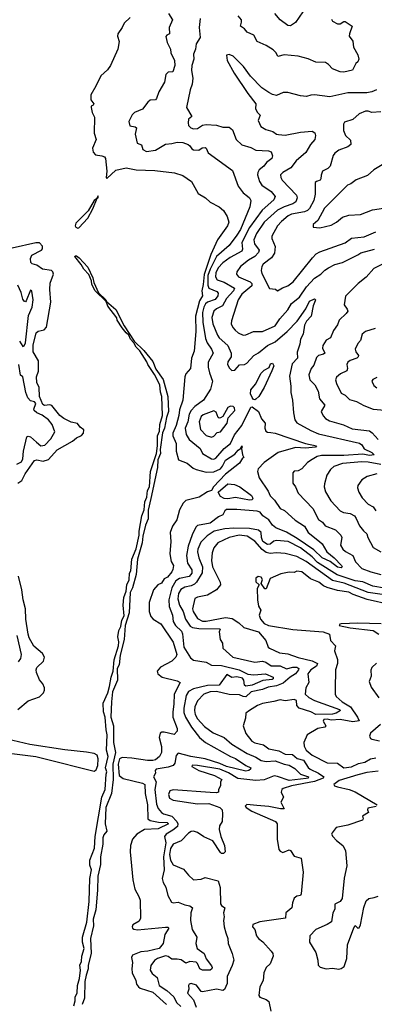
# Model space of a CAD drawing. Extents: x 1552294 to 1694791, y 811929 to 917222.
# Tile 155 of 256: x 1595810 to 1598594, y 846627 to 854365. Entities that reach past the tile are written whole.
import ezdxf

# ---------------------------------------------------------------- set-up
doc = ezdxf.new("R2010")
doc.units = 0

msp = doc.modelspace()

# ---------------------------------------------------------------- linework, layer by layer
at = {"layer": '0CON10XD'}
for points in [[(1596978.6, 854415), (1597010.6, 854365), (1596983.5, 854305), (1596986, 854255), (1596965, 854243.8), (1596957.7, 854232.3), (1596967.9, 854185), (1596994.4, 854135), (1596996.4, 854105), (1597025.3, 854045.3), (1597026.9, 854005), (1597013.3, 853955), (1596975, 853952.9), (1596956.4, 853935), (1596947.5, 853875), (1596902.7, 853797.3), (1596885, 853746.7), (1596875, 853736.2), (1596835, 853733.1), (1596815, 853717.1), (1596775, 853662.2), (1596710, 853635), (1596693.3, 853616.7), (1596665.7, 853565), (1596675, 853531.2), (1596715, 853524.2), (1596726.4, 853516.4), (1596716.7, 853465), (1596731.2, 853395), (1596765, 853382.5), (1596776.9, 853345), (1596805, 853330), (1596875, 853338.8), (1596955, 853387.3), (1597005, 853391.9), (1597045, 853403.7), (1597091.4, 853401.4), (1597133.6, 853383.6), (1597146.7, 853375), (1597160.5, 853350.5), (1597175, 853343.3), (1597215, 853341.2), (1597241.9, 853358.1), (1597265, 853360.8), (1597273.8, 853355), (1597289.7, 853319.7), (1597480.6, 853180.6), (1597525, 853056.2), (1597564.7, 853004.7), (1597599.3, 852979.3), (1597615, 852964.2), (1597623.6, 852945), (1597617.7, 852895), (1597542.3, 852717.7), (1597515, 852670.8), (1597455, 852591.3), (1597355, 852503.3), (1597305.7, 852405), (1597287.8, 852355), (1597288.1, 852278.1), (1597294.8, 852255), (1597358.5, 852228.5), (1597368.7, 852215), (1597364.2, 852195), (1597345, 852166.8), (1597285, 852145.2), (1597268.9, 852131.1), (1597255.2, 852105), (1597245.8, 852065), (1597247.5, 851987.5), (1597268.7, 851858.7), (1597281.6, 851825), (1597316.8, 851775), (1597328.8, 851745), (1597289.6, 851675), (1597288.2, 851635), (1597300.7, 851590.7), (1597322.7, 851525), (1597307.8, 851462.2), (1597252.3, 851375), (1597184.9, 851325.1), (1597155, 851294.7), (1597140.4, 851265), (1597129.3, 851205), (1597109.7, 851155), (1597116.8, 851105), (1597139.6, 851065), (1597227.5, 850995), (1597246, 850956), (1597314.8, 850914.8), (1597335, 850912.7), (1597349.6, 850920.4), (1597415, 850995.3), (1597465, 851035.4), (1597496.5, 851103.5), (1597554.2, 851175), (1597625, 851321.3), (1597635, 851323.3), (1597683.8, 851285), (1597707.4, 851227.4), (1597736.7, 851195), (1597733.1, 851155), (1597742.1, 851132.1), (1597755, 851123.1), (1597781.1, 851121.1), (1597815, 851115.9), (1598055, 851035.4), (1598141.2, 851015), (1598132.5, 851005), (1598055, 850997.7), (1597975, 851003), (1597839.4, 850965), (1597729.5, 850885), (1597682.5, 850835), (1597676.9, 850815), (1597690, 850765), (1597760.1, 850660.1), (1597775, 850622.2), (1597809, 850589), (1597854.8, 850524.8), (1597887.6, 850507.6), (1597972.6, 850432.6), (1598044.7, 850385), (1598075, 850334.6), (1598163.7, 850263.7), (1598185, 850246.7), (1598222, 850182), (1598280, 850135), (1598337.5, 850075), (1598341.4, 850065), (1598335, 850057.5), (1598305, 850063.5), (1598247.5, 850107.5), (1598184, 850135), (1598119, 850199), (1597988.2, 850288.2), (1597905, 850337), (1597821.3, 850371.3), (1597795, 850392), (1597765.4, 850435.4), (1597720, 850465), (1597698.8, 850495), (1597673.7, 850503.7), (1597515, 850516.5), (1597433.8, 850515), (1597420, 850505), (1597403.8, 850475), (1597371.2, 850458.8), (1597305, 850408), (1597205, 850391.3), (1597192.3, 850377.7), (1597165, 850317.3), (1597131.5, 850228.5), (1597118.8, 850155), (1597128.1, 850095), (1597161.2, 850041.2), (1597161.8, 850015), (1597139.6, 849990.4), (1597065, 849974.2), (1597035, 849954.1), (1597005, 849899.2), (1596980.5, 849805), (1596982.5, 849752.5), (1597010.7, 849685), (1597014.2, 849635), (1597032.9, 849605), (1597078.9, 849558.9), (1597088.8, 849538.8), (1597098.7, 849435), (1597150.1, 849350.1), (1597175, 849331.4), (1597275, 849315.8), (1597315, 849292.2), (1597395, 849289.7), (1597533.8, 849255), (1597602.2, 849222.2), (1597646.9, 849216.9), (1597739.2, 849225), (1597799.1, 849199.1), (1597800.8, 849185), (1597790.9, 849179.1), (1597718.2, 849171.8), (1597634.4, 849135), (1597585, 849128.5), (1597575.4, 849135.4), (1597569.5, 849175), (1597559.6, 849189.6), (1597515, 849201.9), (1597475, 849196.2), (1597435, 849220), (1597375.2, 849134.8), (1597285, 849132.8), (1597173, 849107), (1597134.5, 849085.5), (1597115.9, 849055), (1597099.4, 848955), (1597099.6, 848919.6), (1597111.1, 848885), (1597159.5, 848805), (1597221.1, 848725), (1597268.8, 848685), (1597465.6, 848575.6), (1597505, 848558.3), (1597585, 848502.9), (1597624.2, 848485), (1597622.2, 848475), (1597610, 848465), (1597585, 848459), (1597434.6, 848495), (1597380.4, 848520.4), (1597265, 848555.4), (1597153.6, 848573.6), (1597055, 848599.6), (1597038.5, 848581.5), (1597027, 848523), (1597015, 848503.6), (1596975, 848490.3), (1596880, 848475), (1596873.8, 848465), (1596876.4, 848443.6), (1596860, 848415), (1596880.9, 848375), (1596871.1, 848315), (1596885, 848199.2), (1596896.5, 848166.5), (1596922.7, 848135), (1596938.6, 848125), (1597005, 848106), (1597042.6, 848065), (1597052.3, 848045), (1597048.8, 848025), (1597010.9, 847995), (1596958.5, 847965), (1596945.5, 847945), (1596956.9, 847895), (1596939, 847785), (1596942.9, 847685), (1596929.1, 847615), (1596935.6, 847585), (1596957.5, 847547.5), (1596972.2, 847482.2), (1597000.6, 847430.6), (1597015, 847424.6), (1597055, 847429.5), (1597105, 847408.5), (1597145, 847400), (1597165.7, 847385), (1597152.5, 847345), (1597150.8, 847285), (1597165, 847216.2), (1597200, 847155), (1597193.1, 847105), (1597202.9, 847065), (1597258.1, 847025), (1597274.4, 846985), (1597315, 846930), (1597320, 846915), (1597317.8, 846905), (1597305, 846894.8), (1597245, 846894.1), (1597223.3, 846905), (1597207, 846947), (1597195, 846958.8), (1597145, 846964.3), (1597115, 846951.2), (1597076.9, 846976.9), (1597045, 846982.9)], [(1598031.5, 854428.5), (1597976.4, 854343.6), (1597935, 854317.8), (1597915, 854318.6), (1597855.4, 854365.4), (1597812.9, 854415)], [(1596677.3, 854382.7), (1596630.9, 854339.1), (1596615, 854303.3), (1596580, 854255), (1596576.7, 854235), (1596590.8, 854195), (1596580.8, 854135), (1596523.1, 854005), (1596498.5, 853971.5), (1596445.6, 853925), (1596408.3, 853841.7), (1596367.1, 853775), (1596368, 853735), (1596392.5, 853705), (1596386.4, 853693.6), (1596370, 853685), (1596370, 853675), (1596377.5, 853635), (1596398.1, 853598.1), (1596394.3, 853474.3), (1596411.2, 853425), (1596382.5, 853355), (1596386, 853325), (1596404.4, 853304.4), (1596455.8, 853295.8), (1596475, 853286.7), (1596483.8, 853275), (1596493.8, 853175), (1596487.5, 853125), (1596495, 853117.5), (1596565, 853182.5), (1596645, 853200.6), (1596725, 853186.5), (1596871.3, 853181.3), (1597025, 853161.3), (1597090.7, 853140.7), (1597158.8, 853095), (1597210.5, 853000.5), (1597267.5, 852965), (1597305, 852930.8), (1597375, 852895.8), (1597410, 852865), (1597439.1, 852819.1), (1597450.6, 852775), (1597441.9, 852745), (1597362.7, 852635), (1597311.3, 852518.7), (1597256.9, 852363.1), (1597250.9, 852285), (1597240.3, 852235), (1597244.8, 852195), (1597221.5, 852155), (1597190.4, 852035), (1597191.4, 851915), (1597179.1, 851759.1), (1597157.9, 851705), (1597152, 851625), (1597115, 851581.9), (1597105, 851558.9), (1597090.2, 851375), (1597065, 851299.4), (1597059.5, 851255), (1597037.1, 851175), (1597011.3, 851115), (1597011.9, 851095), (1597039, 851035), (1597038.2, 850975), (1597057.2, 850907.2), (1597125, 850880.5), (1597170.8, 850840.8), (1597195, 850830), (1597275, 850810.4), (1597335, 850812.4), (1597385, 850835.7), (1597402.9, 850857.1), (1597425, 850903.8), (1597499.8, 850950.2), (1597525, 850982.2), (1597544, 850995), (1597555, 851017.5), (1597557.5, 851005), (1597550, 850995), (1597558.8, 850945), (1597570, 850925), (1597560.3, 850919.7), (1597535, 850880.8), (1597425, 850794.4), (1597332.3, 850695), (1597315.2, 850664.8), (1597285, 850654.7), (1597217.5, 850612.5), (1597115, 850585.6), (1597093.7, 850565), (1597065, 850513.8), (1597044.2, 850435), (1597009.1, 850385), (1596991.3, 850335), (1596996.2, 850265), (1596987.6, 850167.6), (1596998.3, 850108.3), (1597016.5, 850076.5), (1597011.4, 850045), (1597004.1, 850025.9), (1596970, 849985), (1596945, 849971.2), (1596923.3, 849936.7), (1596895, 849923.8), (1596859.5, 849885), (1596826.7, 849785), (1596825.2, 849715), (1596840, 849675), (1596856.8, 849655), (1596916.5, 849616.5), (1597013.9, 849473.9), (1597044.7, 849375), (1597035, 849355.5), (1597003.2, 849325), (1596914.5, 849275.5), (1596889.7, 849245), (1596894.4, 849224.4), (1596927.6, 849197.6), (1597045, 849168.4), (1597068.9, 849155), (1597021.4, 849065), (1597020.7, 848985), (1597011.1, 848925), (1597011.8, 848885), (1597046.9, 848795), (1597046, 848775), (1597022, 848748), (1596945, 848766.9), (1596925, 848766.5), (1596912.3, 848757.7), (1596906, 848724), (1596923.7, 848653.7), (1596923.8, 848605), (1596908.4, 848575), (1596875, 848548.3), (1596855, 848541.9), (1596813.7, 848543.7), (1596691, 848561), (1596615, 848566.8), (1596593.1, 848555), (1596581.6, 848515), (1596591.5, 848425), (1596621.4, 848401.4), (1596772.7, 848365), (1596791.1, 848355), (1596794.8, 848285), (1596813.4, 848195), (1596815.5, 848085), (1596835, 848071.9), (1596898.5, 848058.5), (1596966.7, 848055), (1596978.5, 848045), (1596896, 848005), (1596790.1, 847999.9), (1596729.2, 847965), (1596695.5, 847924.5), (1596680.2, 847875), (1596677.7, 847825), (1596696.9, 847605), (1596712.7, 847532.7)], [(1597227.5, 854375), (1597217.8, 854305), (1597227.5, 854225), (1597194.6, 854175), (1597190.4, 854135), (1597173.5, 854095), (1597176.2, 854056.2), (1597161.9, 854005), (1597158.7, 853965), (1597168.8, 853905), (1597165, 853857.5), (1597147.3, 853815), (1597120, 853675), (1597160, 853605), (1597136.1, 853583.9), (1597132, 853555), (1597136.2, 853535), (1597154.5, 853514.5), (1597175, 853507.1), (1597205, 853510.6), (1597244.7, 853535.3), (1597275, 853542.5), (1597355, 853536.2), (1597405, 853519.6), (1597455, 853521.1), (1597480.2, 853500.2), (1597510, 853425), (1597555, 853380.9), (1597625, 853360), (1597665, 853339.6), (1597763.8, 853333.8), (1597785, 853326), (1597794.4, 853295), (1597788.2, 853275), (1597746.4, 853243.6), (1597725.5, 853215), (1597690, 853185), (1597678.4, 853165), (1597676.3, 853145), (1597691.6, 853095), (1597709.6, 853065), (1597784.4, 853015), (1597816.5, 852975), (1597805, 852949.5), (1597712.5, 852867.5), (1597615, 852731.2), (1597553.7, 852615), (1597558.3, 852561.7), (1597553.3, 852546.7), (1597462.4, 852497.6), (1597405, 852453.6), (1597368.9, 852415), (1597350.8, 852375), (1597347.7, 852345), (1597360.1, 852320.1), (1597415, 852301.7), (1597495.4, 852255), (1597487.4, 852235), (1597433.5, 852175), (1597402.9, 852117.1), (1597355, 852092.8), (1597334.6, 852075), (1597318.8, 852025), (1597326.2, 851975), (1597361.8, 851885), (1597375.4, 851865), (1597443.9, 851805), (1597470.5, 851745), (1597469.5, 851715), (1597445, 851676), (1597441.8, 851655), (1597456, 851626), (1597475, 851607.8), (1597498.9, 851611.1), (1597535, 851652), (1597575, 851656.2), (1597594.2, 851665.8), (1597647.5, 851725), (1597685, 851746.9), (1597755, 851803.7), (1597815, 851833.9), (1597909.6, 851915), (1597989.1, 851995), (1598057.1, 852092.9), (1598085, 852152.7), (1598125, 852171.2), (1598131.2, 852165), (1598129.4, 852155), (1598115, 852116.7), (1598097.5, 852035), (1598061.1, 851995), (1598045, 851963.3), (1598035.5, 851895), (1598015.5, 851855), (1598010, 851815), (1597987.5, 851752.5), (1597990.9, 851705), (1597949.9, 851660.1), (1597927.4, 851562.6), (1597938.9, 851485), (1597937.5, 851435), (1597952.9, 851375), (1597959.1, 851275), (1597970.5, 851220.5), (1597985.8, 851195.8), (1598095, 851136.8), (1598155, 851111.8), (1598478, 851038), (1598495.2, 851025.2), (1598515, 850992.9), (1598573.5, 850965), (1598592, 850945), (1598555, 850941.1), (1598505, 850950.2), (1598355, 850940.7), (1598179.1, 850940.9), (1598145, 850931.3), (1598105, 850910), (1598069.2, 850885), (1598023.8, 850836.2)], [(1598259.1, 854369.1), (1598265, 854353.8), (1598304, 854334), (1598325, 854334), (1598355, 854352), (1598365, 854352), (1598419.2, 854315), (1598398, 854255), (1598396.7, 854235), (1598425, 854197.5), (1598429.5, 854149.5), (1598465, 854088.8), (1598473.8, 854056.2), (1598465.7, 854034.3), (1598449.5, 854020.5), (1598422, 853968), (1598355, 853952.9), (1598325, 853956), (1598265, 853979.2), (1598234.2, 854014.2), (1598210, 854030), (1598135, 854030.6), (1598075, 854057.5), (1597995, 854080), (1597885, 854090), (1597836.1, 854076.1), (1597823.7, 854105), (1597798.8, 854128.8), (1597745, 854161.9), (1597673.9, 854193.9), (1597648.2, 854245), (1597596.9, 854266.9), (1597574.6, 854294.6), (1597544.2, 854314.2), (1597552.2, 854345), (1597550.5, 854365), (1597525.9, 854395.9)], [(1598610.5, 853815), (1598575, 853797.9), (1598535, 853790.3), (1598385, 853790), (1598245, 853759.4), (1598125, 853773.6), (1598095, 853773.3), (1598062.7, 853762.7), (1598015, 853765.8), (1597915, 853791.9), (1597878, 853792), (1597825, 853769.6), (1597795, 853776.2), (1597765, 853793.3), (1597711, 853831), (1597621.3, 853921.3), (1597568, 853998), (1597485, 854080), (1597455, 854092.9), (1597433.2, 854086.8), (1597438.7, 854045), (1597494.7, 853945), (1597601.6, 853785), (1597663.8, 853705), (1597661.2, 853665), (1597676.7, 853635), (1597696.7, 853615), (1597682.6, 853572.6), (1597704, 853525), (1597741.2, 853501.2), (1597796.1, 853486.1), (1597825, 853466.2), (1597842.7, 853462.7), (1597895, 853459.1), (1598015, 853481.1), (1598105, 853489.2), (1598126, 853475), (1598132, 853455), (1598126.9, 853425), (1598093.1, 853385), (1598057.5, 853322.5), (1597980, 853255), (1597938.5, 853201.5), (1597874.7, 853165.3), (1597858.6, 853145), (1597860.6, 853125), (1597871.1, 853105), (1597983.6, 852985), (1597987.7, 852965), (1597977.9, 852935), (1597955, 852918.2), (1597885, 852894.8), (1597835, 852868), (1597730, 852775), (1597668.6, 852685), (1597648.1, 852635), (1597654, 852605), (1597690, 852555), (1597684.2, 852535), (1597656, 852504), (1597605.5, 852475), (1597544.5, 852425), (1597514.5, 852385), (1597513.1, 852365), (1597528.6, 852345), (1597620.4, 852305), (1597633.3, 852293.3), (1597632.2, 852275), (1597555, 852207.5), (1597525.3, 852165), (1597472.2, 851997.8), (1597470, 851975), (1597483.5, 851945), (1597500.9, 851925), (1597525, 851905.4), (1597565, 851885.5), (1597585, 851887.9), (1597644.3, 851914.3), (1597715, 851914.1), (1597815, 851958.9), (1597851.8, 852015), (1597916.1, 852085), (1597942.7, 852135), (1598007.3, 852185), (1598060.8, 852265), (1598125, 852332.7), (1598175, 852364.6), (1598205, 852395.6), (1598234.2, 852415), (1598285, 852440.8), (1598345, 852455.9), (1598463.6, 852516.4), (1598488.2, 852531.8), (1598595, 852563.1)], [(1598645, 853641.6), (1598575, 853636.9), (1598545, 853647.1), (1598525, 853646.7), (1598476, 853625), (1598425, 853580), (1598361.2, 853558.8), (1598353.3, 853545), (1598351.5, 853495), (1598369.1, 853455), (1598408.3, 853418.3), (1598410, 853385), (1598385, 853365.5), (1598315, 853339.4), (1598282.8, 853317.2), (1598270.7, 853299.3), (1598247.5, 853215), (1598228, 853195), (1598186.2, 853173.8), (1598176, 853144), (1598175.3, 853115), (1598169.1, 853105), (1598140, 853095), (1598130, 853085), (1598129.3, 852995), (1598120, 852945), (1598085, 852880.8), (1598068.2, 852865), (1598044.8, 852855.2), (1597945, 852835.7), (1597918.5, 852825), (1597865, 852780.4), (1597833.8, 852745), (1597790.5, 852665), (1597790.5, 852645), (1597815, 852582.5), (1597810.1, 852529.9), (1597785.8, 852494.2), (1597722.2, 852445), (1597710.7, 852425), (1597706.2, 852395), (1597710.8, 852370.8), (1597772.2, 852252.2), (1597818, 852248), (1597835, 852233.3), (1597872.2, 852257.8), (1597915.6, 852275), (1597956.5, 852305), (1598107.5, 852495), (1598137.1, 852525), (1598165, 852541.2), (1598365, 852612.1), (1598415, 852649.3), (1598515, 852660), (1598605, 852698.8)], [(1598709.2, 853255), (1598590, 853185), (1598539.7, 853140.3), (1598451.9, 853108.1), (1598408.8, 853075), (1598384.7, 853065.3), (1598202.7, 852885), (1598151.8, 852788.2), (1598113.8, 852755), (1598113.3, 852735), (1598165, 852730), (1598255, 852751.5), (1598297.1, 852775), (1598345, 852812.2), (1598395, 852829.1), (1598484.4, 852834.4), (1598578.6, 852871.4), (1598735, 852895.7)], [(1596265, 852727.5), (1596275, 852729.4), (1596345, 852805.6), (1596385, 852878), (1596418.3, 852961.7), (1596426, 852965), (1596425, 852980), (1596413.6, 852956.4), (1596395, 852943.8), (1596347.8, 852862.2), (1596250.3, 852765), (1596245.9, 852745), (1596250.8, 852735), (1596265, 852727.5)], [(1595795, 850722.1), (1595826.5, 850743.5), (1595853, 850797), (1595925, 850901.2), (1595945, 850905.8), (1595995, 850896.7), (1596035, 850909.7), (1596105, 850985.2), (1596225, 851052.1), (1596255, 851078.4), (1596295, 851098.4), (1596310.3, 851115), (1596312.3, 851142.3), (1596285, 851162.9), (1596262.3, 851192.3), (1596215, 851203.3), (1596155, 851230), (1596125.3, 851255), (1596062, 851332), (1596045, 851339.1), (1596005, 851333.5), (1595991.8, 851341.8), (1595966.3, 851405), (1595963.5, 851475), (1595943.3, 851513.3), (1595941.9, 851558.1), (1595957.5, 851602.5), (1595957.5, 851685), (1595915.4, 851755), (1595915, 851806.7), (1595938.9, 851905), (1595953.4, 851916.6), (1596002.3, 851927.7), (1596020.9, 851949.1), (1596054.2, 852145), (1596045.9, 852245), (1596049.1, 852295), (1596075.4, 852365), (1596070.7, 852385), (1596060, 852395), (1595988.9, 852405), (1595943.1, 852435), (1595907.3, 852447.3), (1595897.7, 852457.7), (1595895, 852488.8), (1595904.7, 852515.3), (1595981.6, 852555), (1595989.3, 852565), (1595989.1, 852585), (1595965, 852610.7), (1595935, 852611.7), (1595561.5, 852528.5)], [(1596235.8, 846615), (1596244.8, 846655), (1596244.4, 846685), (1596260.6, 846715), (1596264.6, 846775), (1596279.5, 846830.5), (1596285.9, 846895.9), (1596280.5, 846935), (1596295.7, 846964.3), (1596298.3, 847005), (1596316.5, 847065), (1596303.3, 847115), (1596301.5, 847155), (1596336.6, 847273.4), (1596355.2, 847435), (1596361.2, 847615), (1596374, 847684), (1596361.5, 847721.5), (1596360.4, 847759.6), (1596397.6, 847855), (1596401.5, 847945), (1596453.6, 848255), (1596479.5, 848315), (1596489.4, 848435), (1596493, 848455), (1596483.4, 848485), (1596503.6, 848575), (1596490.8, 848625), (1596497.7, 848745), (1596487.7, 848785), (1596480.7, 848885), (1596466.5, 848925), (1596465, 848993.3), (1596500.9, 849075), (1596514.8, 849125), (1596527.1, 849197.1), (1596542.5, 849245), (1596550.7, 849335), (1596586.3, 849443.7), (1596589.2, 849475), (1596579.2, 849515), (1596589.3, 849565), (1596604.1, 849595), (1596610.4, 849645), (1596629.2, 849680.8), (1596622.6, 849765), (1596627.4, 849825), (1596644.8, 849875), (1596650.7, 849925), (1596667.9, 849962.1), (1596672.5, 850015), (1596681.7, 850035), (1596690.3, 850125), (1596722.9, 850207.1), (1596746.9, 850313.1), (1596747.4, 850345), (1596768.4, 850465), (1596787.9, 850512.1), (1596791.8, 850575), (1596807.4, 850612.6), (1596814.1, 850665), (1596829, 850695), (1596837.2, 850815), (1596883.2, 850956.8), (1596891, 851015), (1596892, 851095), (1596908.6, 851131.4), (1596909.7, 851185), (1596931, 851255), (1596925.5, 851405), (1596915, 851438.8), (1596911.1, 851495), (1596867.4, 851577.4), (1596815.3, 851655.3), (1596807.4, 851677.4), (1596751.9, 851761.9), (1596725, 851792.7), (1596707, 851827), (1596679.1, 851855), (1596667.3, 851887.3), (1596645, 851903.1), (1596615, 851942.5), (1596575.6, 852005), (1596571.5, 852021.5), (1596502.1, 852115), (1596489.7, 852149.7), (1596401.1, 852235), (1596375, 852283.8), (1596372.4, 852312.4), (1596352.4, 852362.4), (1596314.4, 852405), (1596292.7, 852442.7), (1596242.5, 852505), (1596245, 852510), (1596255, 852508.8), (1596276, 852495), (1596345, 852419.2), (1596385, 852336.7), (1596390.7, 852300.7), (1596429.5, 852219.5), (1596485.4, 852165), (1596491.7, 852151.7), (1596565, 852088.1), (1596630.5, 851960.5), (1596709.2, 851839.2), (1596785, 851766), (1596855, 851678.1), (1596878.7, 851618.7), (1596935, 851538.6), (1596972.3, 851405), (1596976.8, 851285), (1596961.7, 851238.3), (1596946.2, 851155), (1596931.2, 851118.8), (1596913.5, 850986.5), (1596914.6, 850955), (1596895.2, 850905), (1596892.9, 850845), (1596838.4, 850601.6), (1596818.6, 850511.4), (1596817.1, 850442.9), (1596797.9, 850392.1), (1596775.6, 850305), (1596770.8, 850255), (1596733.6, 850126.4), (1596725, 850004), (1596695, 849900.6), (1596676.7, 849863.3), (1596669.1, 849705), (1596637.7, 849605), (1596629.1, 849495), (1596599.7, 849370.3), (1596591.2, 849295), (1596575.9, 849265), (1596578.3, 849175), (1596538, 849082), (1596531.4, 849005), (1596525.9, 848885), (1596545.3, 848815), (1596546.1, 848685), (1596562.4, 848605), (1596542.1, 848515), (1596544.3, 848395), (1596529.2, 848285), (1596485.7, 848175), (1596480, 848045), (1596492.9, 847987.1), (1596469.8, 847960.2), (1596461.8, 847935), (1596462.1, 847885), (1596443.8, 847785), (1596443.2, 847725), (1596421.9, 847635), (1596420.9, 847525), (1596408.5, 847368.5), (1596387.6, 847295), (1596388.7, 847245), (1596365.8, 847145), (1596370, 847025), (1596348.1, 846935), (1596348.4, 846905), (1596330.4, 846855), (1596321.7, 846805), (1596319.2, 846675), (1596301.4, 846625)], [(1598683.3, 852456.7), (1598589.8, 852410.2), (1598528.9, 852341.1), (1598467, 852293), (1598367.1, 852192.9), (1598356.2, 852125), (1598381.1, 852091.1), (1598385.6, 852075), (1598372.2, 852055), (1598319.3, 852005), (1598303.7, 851966.3), (1598272.3, 851922.3), (1598250.8, 851865), (1598215, 851847.3), (1598189.3, 851805), (1598187.7, 851785), (1598205.7, 851745), (1598193.8, 851736.2), (1598155, 851726.1), (1598138.8, 851711.2), (1598118.6, 851651.4), (1598097.5, 851625), (1598080, 851575), (1598088.1, 851535), (1598126.4, 851495), (1598152.1, 851445), (1598164.7, 851384.7), (1598204.4, 851335), (1598178, 851285), (1598192.7, 851252.7), (1598211.3, 851231.3), (1598242.1, 851212.1), (1598351.3, 851181.3), (1598421, 851151), (1598555, 851133.1), (1598578.4, 851118.4), (1598625, 851066.2)], [(1595808.6, 851838.6), (1595835, 851796.7), (1595845, 851803.3), (1595855, 851826.7), (1595878.9, 852041.1), (1595907.1, 852105), (1595915.4, 852165), (1595905, 852232.5), (1595895, 852240), (1595861.2, 852155), (1595855, 852148.8), (1595845, 852153.3), (1595835, 852169.2), (1595821.9, 852221.9), (1595795, 852280)], [(1598601.4, 851938.6), (1598525, 851913.6), (1598498.6, 851895), (1598485.7, 851845), (1598465, 851820.8), (1598443.5, 851775), (1598448.1, 851755), (1598470.6, 851725), (1598468.1, 851715), (1598457.5, 851705), (1598405, 851688.1), (1598386.4, 851675), (1598379.1, 851655), (1598382.5, 851625), (1598377.8, 851605), (1598328.8, 851581.2), (1598296.5, 851555), (1598289.1, 851535), (1598296.7, 851506.7), (1598335, 851430), (1598365, 851415.7), (1598400.3, 851380.3), (1598455, 851364.7), (1598512.7, 851332.7), (1598585, 851303.2), (1598676.4, 851296.4)], [(1595941.8, 851045), (1595975, 851017.3), (1596007.4, 851022.6), (1596055, 851070), (1596085.6, 851125), (1596065.4, 851185), (1596035, 851221.5), (1595985, 851256.5), (1595945, 851276), (1595924.5, 851295), (1595921.5, 851305), (1595935, 851348), (1595925, 851361.2), (1595895, 851370.4), (1595872.4, 851392.4), (1595858.4, 851435), (1595835, 851557.5), (1595815, 851572.5), (1595801.6, 851655)], [(1597655, 851377.1), (1597645, 851380.4), (1597635.6, 851395), (1597622.3, 851425), (1597624.8, 851455.2), (1597660, 851500), (1597705, 851586.9), (1597728.6, 851611.4), (1597767.4, 851632.6), (1597779.8, 851660.2), (1597795.5, 851665.5), (1597806.1, 851645), (1597790, 851605), (1597728.9, 851475), (1597686, 851404), (1597665, 851382), (1597655, 851377.1)], [(1598615, 851552.5), (1598582.7, 851537.3), (1598574.2, 851525), (1598589.7, 851489.7), (1598615, 851472.9)], [(1597315, 851083.6), (1597335, 851093.5), (1597360, 851120), (1597385, 851127.5), (1597437.8, 851195), (1597447.1, 851235), (1597499.1, 851295), (1597495.4, 851315), (1597485, 851324.5), (1597465, 851328.2), (1597445, 851316.5), (1597405, 851246.7), (1597385, 851235.8), (1597375, 851233.8), (1597369.1, 851239.1), (1597351.2, 851281.2), (1597335, 851291.1), (1597250.1, 851259.9), (1597234.4, 851245.6), (1597218.9, 851205), (1597230, 851145), (1597275, 851097.9), (1597315, 851083.6)], [(1595788.3, 850871.7), (1595825, 850891.4), (1595835.2, 850914.8), (1595838.6, 850975), (1595865, 851087.5), (1595875, 851092.9), (1595895, 851088.2), (1595941.8, 851045)], [(1598645, 850869), (1598545, 850888), (1598495, 850890.4), (1598345, 850877.4), (1598276.6, 850853.4), (1598250.2, 850829.8), (1598221.4, 850785), (1598202.6, 850717.4), (1598201.1, 850695), (1598210.6, 850655), (1598251.9, 850585), (1598325.7, 850505.7), (1598353.1, 850493.1), (1598405, 850484.4), (1598437.5, 850465), (1598452.7, 850445), (1598478.4, 850388.4), (1598508.7, 850348.7), (1598534.4, 850325), (1598541.9, 850295), (1598585, 850218), (1598645, 850184.2)], [(1598023.8, 850836.2), (1597995, 850819.2), (1597965, 850816), (1597953.8, 850805), (1597953.9, 850723.9), (1597975, 850694), (1597996.9, 850645), (1598111.5, 850525), (1598155, 850437.1), (1598186.5, 850416.5), (1598208.5, 850388.5), (1598288, 850355), (1598331.9, 850315), (1598339.1, 850295), (1598327.3, 850235), (1598346.4, 850205), (1598366.7, 850186.7), (1598424.3, 850154.3), (1598446.8, 850105), (1598495, 850052.6), (1598565.6, 850025), (1598645, 850004)], [(1598615, 850795.4), (1598536.7, 850775), (1598495, 850748.8), (1598464.6, 850705.4), (1598462.2, 850685), (1598472.3, 850652.3), (1598497.6, 850607.6), (1598545, 850558.1), (1598585.7, 850535.7), (1598605, 850505.4)], [(1597615, 850590), (1597505, 850609.4), (1597445, 850600), (1597415, 850602.1), (1597387.2, 850617.2), (1597368.8, 850651.2), (1597445, 850718), (1597495, 850711.8), (1597537.8, 850695), (1597628.5, 850625), (1597640.6, 850605), (1597635, 850592.2), (1597615, 850590)], [(1598675, 849898.4), (1598583.5, 849913.5), (1598505, 849946.7), (1598445, 849956.2), (1598302.6, 850002.6), (1598148.5, 850098.5), (1598105, 850144.8), (1598015, 850215.2), (1597917.8, 850265), (1597825, 850272.6), (1597805, 850265.8), (1597777.3, 850242.7), (1597755, 850241.3), (1597717.6, 850265), (1597707, 850295), (1597705.7, 850335), (1597684.2, 850354.2), (1597615, 850366.6), (1597490, 850370), (1597421.1, 850365), (1597335.6, 850345), (1597281, 850309), (1597231.4, 850258.6), (1597207.8, 850205), (1597206.4, 850183.6), (1597215.8, 850135), (1597245.7, 850065), (1597242, 850018), (1597198.2, 849945), (1597181.6, 849928.4), (1597155, 849915.6), (1597105, 849904.8), (1597075, 849886), (1597057, 849855), (1597050.7, 849815), (1597063.3, 849765), (1597093.7, 849715), (1597111, 849655), (1597148.7, 849598.7), (1597167.2, 849587.2), (1597215, 849579.4), (1597378, 849578), (1597382.5, 849575), (1597376, 849555), (1597384.2, 849495), (1597400.8, 849465), (1597404.2, 849425), (1597483.3, 849355), (1597540.9, 849340.9), (1597655, 849316.2), (1597715, 849323.7), (1597742.7, 849315), (1597785, 849287.9), (1597855, 849286.5), (1597905, 849264.7), (1597955, 849277), (1597986.2, 849276.2), (1598002.5, 849265), (1597999.5, 849255), (1597975, 849224.8), (1597932.4, 849197.6), (1597878.6, 849151.4), (1597825, 849130.2), (1597760.6, 849119.4), (1597715, 849101), (1597628.4, 849081.6), (1597585, 849043), (1597565, 849045.6), (1597535, 849060.3), (1597455, 849061.4), (1597353.9, 849086.1), (1597305, 849082.6), (1597255.6, 849065), (1597205, 849011.9), (1597185, 848965.8), (1597181.5, 848935), (1597186.1, 848905), (1597205, 848871.1), (1597260.7, 848809.3), (1597329.9, 848759.9), (1597415, 848724.1), (1597475, 848672.7), (1597595, 848597.6), (1597665, 848570), (1597705, 848543.9), (1597745, 848535.5), (1597815, 848540.5), (1597885, 848513.8), (1597925, 848506.6), (1597970.8, 848480.8), (1598015, 848436), (1598077.3, 848415), (1598074.5, 848405), (1598058.8, 848401.2), (1597924.7, 848384.7), (1597835, 848418.1), (1597807.7, 848422.3), (1597728.5, 848391.5), (1597665, 848386.2), (1597522.5, 848402.5), (1597450, 848445), (1597380.5, 848475), (1597206, 848504), (1597164.7, 848505.3), (1597160, 848495), (1597215, 848463.4), (1597340, 848425), (1597396.2, 848395), (1597386.2, 848375), (1597386, 848345), (1597370, 848315), (1597371.2, 848295), (1597355, 848289.2), (1597305, 848291.5), (1597015, 848313.7), (1596987.7, 848305), (1596977.7, 848275), (1596986.6, 848246.6), (1597015, 848231.1), (1597205, 848203), (1597295.9, 848205.9), (1597380, 848175), (1597398.1, 848155), (1597402.5, 848125), (1597398.6, 848065), (1597379.3, 848030.7), (1597375, 848000), (1597388.5, 847945), (1597416.7, 847875), (1597422.5, 847825), (1597408.8, 847811.2), (1597395, 847811.2), (1597385, 847821.2), (1597325, 847911.4), (1597255, 847942.3), (1597205, 847977.9), (1597175, 847987.7), (1597155, 847984.5), (1597135, 847972.2), (1597078.4, 847911.6), (1597015, 847885.2), (1596995, 847851.3), (1596985.7, 847805), (1596995, 847760.9), (1597014.4, 847724.4), (1597095, 847690.3), (1597135, 847640.9), (1597175, 847605.4), (1597235, 847610.9), (1597265, 847622.5), (1597367.5, 847597.5), (1597384, 847544), (1597387.1, 847417.1), (1597395, 847403.9), (1597420.6, 847385), (1597408.6, 847345), (1597414.2, 847315), (1597409.2, 847285), (1597414.4, 847235), (1597427.5, 847187.5), (1597443.6, 847145), (1597447.1, 847105), (1597479.2, 847025), (1597491.2, 846975), (1597478.8, 846931.2), (1597438, 846845), (1597438.7, 846791.3), (1597417.5, 846742.5), (1597405, 846734.4), (1597355, 846745.4), (1597245, 846724.3), (1597235, 846727.5), (1597198.5, 846778.5), (1597155, 846789.6), (1597140.8, 846785), (1597135.6, 846775), (1597137.1, 846745), (1597128, 846715), (1597175, 846662), (1597195.6, 846605)], [(1598675, 849844), (1598545, 849862.6), (1598357.6, 849937.6), (1598265, 849956.7), (1598057.8, 850107.8), (1597985, 850145.8), (1597895, 850169.8), (1597825, 850174.5), (1597775, 850170.3), (1597745, 850177.9), (1597712.7, 850202.7), (1597655, 850266.4), (1597595, 850307.2), (1597533.5, 850313.5), (1597454.8, 850295.2), (1597365, 850253.6), (1597333.7, 850215), (1597320.3, 850175), (1597315.8, 850115), (1597323.9, 850065), (1597384.4, 849945), (1597387.3, 849922.7), (1597354.7, 849885.3), (1597285, 849842.7), (1597205, 849826.2), (1597184.7, 849815.3), (1597165.5, 849735), (1597171.1, 849715), (1597205, 849659.1), (1597245, 849639.1), (1597275, 849637.2), (1597425, 849667.4), (1597479.1, 849659.1), (1597531.1, 849625), (1597569.3, 849589.3), (1597685.7, 849555), (1597742.5, 849485), (1597760, 849435), (1597772, 849425), (1597849.2, 849389.2), (1597915, 849381.5), (1597995, 849352.1), (1598106, 849326), (1598147.3, 849305), (1598139.3, 849285), (1598096.7, 849255), (1598071.8, 849225), (1598080.6, 849155), (1598056, 849115), (1598051.2, 849065), (1598079.3, 849039.3), (1598124.3, 849015), (1598320, 848945), (1598327.5, 848935), (1598294.4, 848915), (1598265, 848908.1), (1598135, 848905.2), (1598095, 848926), (1598004.4, 848955), (1597984.4, 848975), (1597983.8, 849013.8), (1597965, 849022), (1597895, 849012.5), (1597855, 849020.6), (1597805, 849005.6), (1597715, 848990.6), (1597676.7, 848975), (1597615, 848935.7), (1597586.2, 848915), (1597583.8, 848875), (1597564.2, 848815), (1597585.6, 848755), (1597632.5, 848695), (1597655, 848681.8), (1597725, 848666.1), (1597765, 848634.6), (1597845, 848618.9), (1597895, 848592.5), (1597951.6, 848591.6), (1597988.8, 848558.8), (1598039.2, 848545), (1598075, 848487.1), (1598090, 848475), (1598155, 848443.2), (1598197.1, 848415), (1598192.3, 848405), (1598125, 848377.7), (1597945, 848343), (1597877.2, 848322.8), (1597868, 848315), (1597863.8, 848295), (1597880, 848255), (1597858.8, 848215), (1597885, 848163.8), (1597857.5, 848162.5), (1597765, 848181.4), (1597670.3, 848189.7), (1597593.9, 848196.1), (1597580.8, 848185), (1597586.9, 848175), (1597631.5, 848145), (1597819.2, 848065), (1597830, 848045), (1597830.4, 847925), (1597845, 847844), (1597855, 847830.8), (1597875, 847820), (1597925, 847841.2), (1597935, 847836), (1597965, 847792.5), (1598020.8, 847775), (1598035.7, 847665), (1598020, 847495), (1598015, 847483.3), (1597985, 847477.5), (1597965, 847460), (1597950.8, 847425), (1597945.9, 847384.1), (1597900, 847345), (1597896.7, 847305), (1597694.8, 847275.2), (1597639.2, 847255), (1597638.6, 847235), (1597655, 847213.8), (1597669.2, 847165), (1597685, 847144.3), (1597719.2, 847119.2), (1597785, 847044), (1597796.7, 847025), (1597799.5, 847005), (1597775, 846946), (1597743.6, 846916.4), (1597725.7, 846875), (1597720.8, 846815), (1597695.8, 846765), (1597686, 846695), (1597695, 846684), (1597745, 846665.6), (1597765, 846650), (1597782.7, 846572.7)], [(1595795.2, 848944.8), (1595875, 849013.4), (1595965, 849044.7), (1595995.5, 849075), (1596005.5, 849095), (1596004.5, 849115), (1595991.1, 849145), (1595965, 849176), (1595940.6, 849235), (1595938.2, 849255), (1595945, 849273.3), (1595996.2, 849325), (1596005.3, 849355), (1595989.1, 849385), (1595921.4, 849441.4), (1595885, 849506.9), (1595875.7, 849535), (1595857.8, 849655), (1595855.4, 849735.4), (1595836, 849805), (1595827.4, 849885), (1595801.3, 849991.3)], [(1598725, 849765.7), (1598538, 849808), (1598427.4, 849847.4), (1598395, 849865.2), (1598305, 849878.4), (1598225, 849903.1), (1598195, 849916.2), (1598157.5, 849945), (1598091.8, 849971.8), (1598025, 850026), (1597985, 850030), (1597965, 850020), (1597925, 850024.3), (1597861.3, 850011.3), (1597775, 849972.5), (1597745, 849892.5), (1597735, 849892.5), (1597706.7, 849935), (1597715.7, 849965), (1597705.8, 849985), (1597681.3, 849988.7), (1597664.2, 849975), (1597665, 849947.5), (1597690, 849925), (1597674.3, 849895), (1597675.9, 849805.9), (1597684.2, 849755), (1597702, 849725), (1597690, 849685), (1597699.5, 849655), (1597729.5, 849619.5), (1597762, 849605), (1597955, 849573.9), (1598191.2, 849555), (1598242, 849535), (1598250, 849485), (1598288, 849445), (1598282.5, 849405), (1598306.2, 849336.2), (1598305.9, 849305), (1598290, 849255), (1598286.2, 849106.2), (1598285.6, 849065), (1598295.6, 849045), (1598341.2, 849005), (1598406, 848966), (1598462.9, 848885), (1598474.5, 848855.5), (1598425, 848846.8), (1598326.5, 848866.5), (1598255, 848861.3), (1598225, 848867.7), (1598196.7, 848865), (1598191.7, 848851.7), (1598213.3, 848815), (1598205.8, 848805), (1598150, 848795), (1598066.7, 848745), (1598041.2, 848685), (1598043.6, 848656.4), (1598058.8, 848625), (1598105, 848584.7), (1598224.4, 848524.4), (1598305, 848521.2), (1598355.8, 848485.8), (1598415, 848492.5), (1598470.3, 848519.7), (1598518.7, 848531.3), (1598565, 848556.5), (1598604.8, 848565.2)], [(1598646.7, 849616.7), (1598465, 849623.5), (1598335, 849617.8), (1598323.8, 849615), (1598317.5, 849605), (1598405.7, 849585), (1598585, 849564.3), (1598628.6, 849535)], [(1595800.7, 849319.3), (1595819.6, 849345), (1595824.6, 849375), (1595788.9, 849525)], [(1598612.2, 849307.8), (1598574.7, 849275), (1598566, 849254), (1598568.8, 849205), (1598553.3, 849163.3), (1598569.1, 849119.1), (1598630, 849035)], [(1598643.8, 848825), (1598565, 848758.6), (1598556.9, 848735), (1598565, 848716.2), (1598575, 848710), (1598635, 848698)], [(1595665, 848608.4), (1595935, 848574.6), (1595997.8, 848557.8), (1596395, 848458.9), (1596410.2, 848469.8), (1596422, 848505), (1596426.4, 848555), (1596418, 848585), (1596395, 848598.3), (1596335, 848609.1), (1596165, 848626.9), (1595887.9, 848667.9), (1595711.6, 848711.6)], [(1598625, 848459.1), (1598535, 848448.8), (1598465, 848430.7), (1598317.1, 848385), (1598275.8, 848355), (1598281.2, 848345), (1598305, 848335.5), (1598395.3, 848315.3), (1598445, 848295.6), (1598617.5, 848195)], [(1598608.8, 848181.2), (1598542, 848168), (1598540, 848155), (1598547.5, 848135), (1598500, 848105), (1598507.5, 848085), (1598502.5, 848075), (1598385, 848035.8), (1598295, 848017.5), (1598262, 847975), (1598258.8, 847965), (1598269.4, 847945), (1598296, 847915), (1598346, 847876), (1598367.1, 847835), (1598377.1, 847715), (1598357.7, 847617.7), (1598341.4, 847458.6), (1598325, 847435.2), (1598284.5, 847415), (1598283.3, 847375), (1598268.9, 847345), (1598257.5, 847275), (1598225, 847254.4), (1598134.2, 847215.8), (1598087.5, 847165), (1598086.2, 847115), (1598134, 847035), (1598150.8, 846975), (1598154.2, 846935), (1598168.9, 846918.9), (1598215, 846905.9), (1598265, 846911.4), (1598316.6, 846903.4), (1598335, 846907.3), (1598356.5, 846925), (1598377, 846987), (1598383.1, 847095), (1598432.4, 847227.6), (1598445, 847247.5), (1598464.4, 847224.4), (1598475, 847228), (1598485, 847251.2), (1598512.3, 847387.7), (1598530.2, 847439.8), (1598551.7, 847458.3), (1598592.6, 847467.4), (1598625, 847475.7)], [(1596712.7, 847532.7), (1596745, 847475.4), (1596754.3, 847445), (1596759, 847305), (1596748.6, 847281.4), (1596699.2, 847250.8), (1596691.5, 847235), (1596694.2, 847224.2), (1596706.3, 847216.3), (1596735, 847213), (1596955, 847234.5), (1596972.9, 847232.9), (1596981.2, 847225), (1596949.6, 847175), (1596935.3, 847105), (1596905, 847065.2), (1596815, 847044.4), (1596761.4, 847038.6), (1596695, 847014.5), (1596688.4, 846995), (1596694.8, 846955), (1596689.4, 846905), (1596693.4, 846875), (1596721.4, 846815), (1596728, 846785), (1596742.2, 846765), (1596755.6, 846755), (1596855, 846723.4), (1596961.6, 846625)], [(1597045, 846982.9), (1597003, 846983), (1596975, 847002.1), (1596955, 847007.3), (1596892.6, 846987.4), (1596869.3, 846970.7), (1596839.2, 846930.8), (1596833.6, 846895), (1596849.5, 846869.5), (1596888.1, 846838.1), (1596905, 846774.2), (1596965, 846734.7), (1597019.4, 846685), (1597039.9, 846639.9), (1597075, 846610.7)]]:
    msp.add_lwpolyline(points, dxfattribs=at)

doc.saveas('drawing.dxf')
